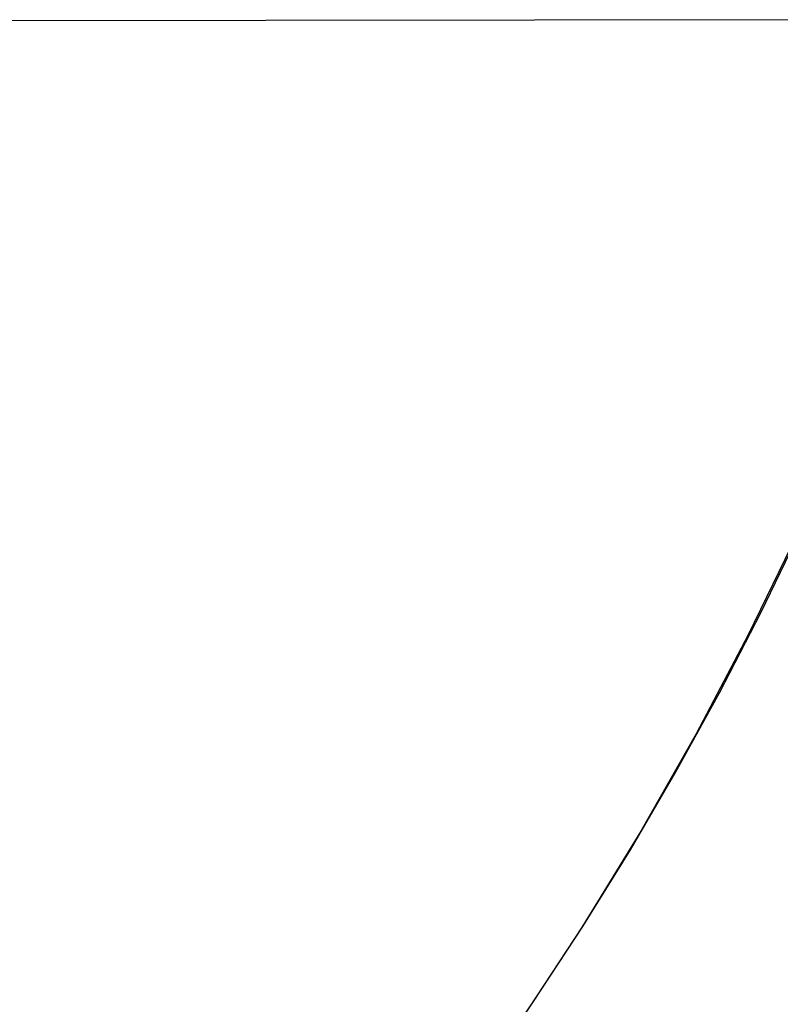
# Model space of a CAD drawing. Extents: x -383 to 1849, y -1185 to -529.
# Tile 223 of 256: x 180 to 191, y -1107 to -1093. Entities that reach past the tile are written whole.
import ezdxf

# ---------------------------------------------------------------- set-up
doc = ezdxf.new("R2010")
doc.units = 0
doc.layers.add('PREDEFINITO', color=7, linetype='CONTINUOUS')

msp = doc.modelspace()

# ---------------------------------------------------------------- linework, layer by layer
at = {"layer": 'PREDEFINITO'}
for p, q in [((194.435, -1092.538, 439.146), (8.042, -1092.743, 447.612)), ((191.652, -1100.041, 439.101), (190.94, -1101.511, 439.094)), ((191.122, -1101.189, 439.095), (191.694, -1100.005, 439.099)), ((190.519, -1102.357, 439.091), (191.122, -1101.189, 439.095)), ((190.94, -1101.511, 439.094), (190.179, -1102.956, 439.089)), ((189.885, -1103.51, 439.089), (190.519, -1102.357, 439.091)), ((190.179, -1102.956, 439.089), (189.371, -1104.376, 439.085)), ((189.221, -1104.645, 439.087), (189.885, -1103.51, 439.089)), ((189.371, -1104.376, 439.085), (188.518, -1105.769, 439.081)), ((188.528, -1105.762, 439.085), (189.221, -1104.645, 439.087)), ((188.518, -1105.769, 439.081), (187.62, -1107.133, 439.078)), ((187.807, -1106.86, 439.083), (188.528, -1105.762, 439.085)), ((187.059, -1107.938, 439.082), (187.807, -1106.86, 439.083))]:
    msp.add_line(p, q, dxfattribs=at)

doc.saveas('drawing.dxf')
